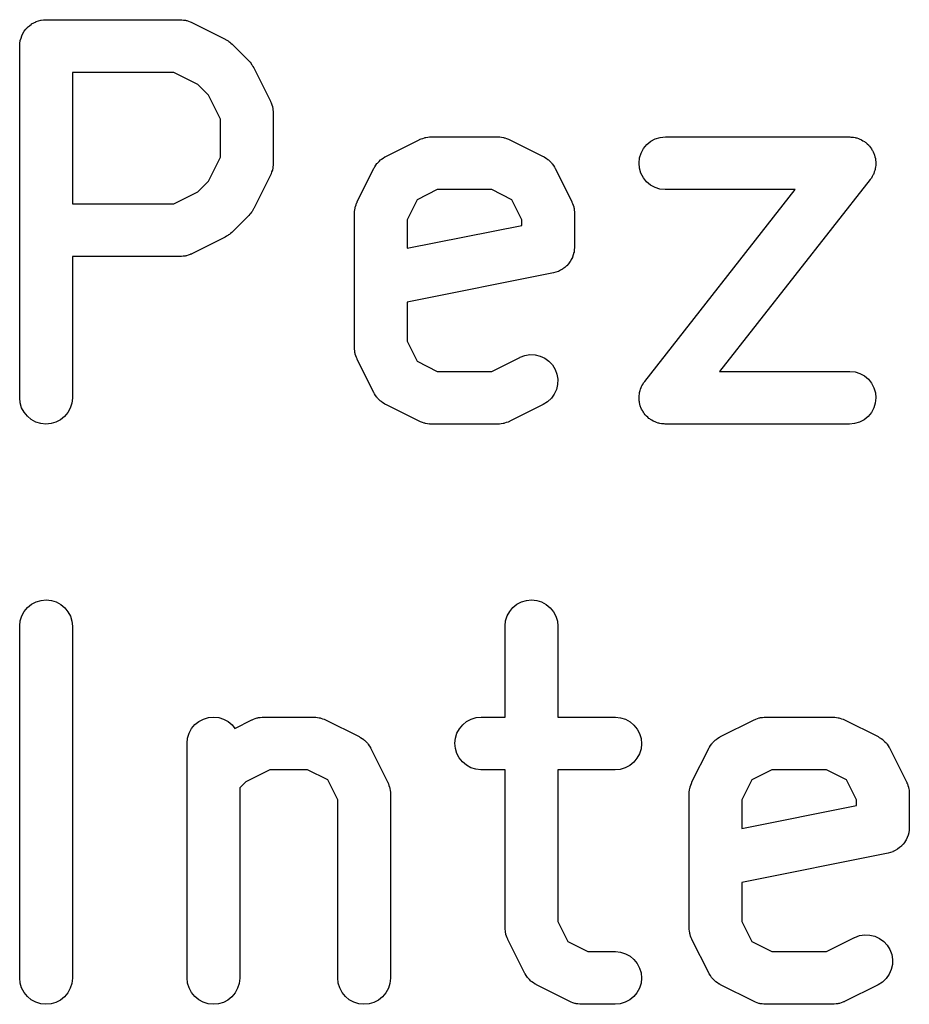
# Model space of a CAD drawing. Extents: x 0.77 to 5.15, y -1.76 to -0.61.
# Tile 9 of 20: x 4.39 to 4.49, y -0.72 to -0.61. Entities that reach past the tile are written whole.
import ezdxf

# ---------------------------------------------------------------- set-up
doc = ezdxf.new("R2010")
doc.units = 0
doc.header["$MEASUREMENT"] = 0
doc.layers.add('BLACK', color=7, linetype='CONTINUOUS')

msp = doc.modelspace()

# ---------------------------------------------------------------- linework, layer by layer
at = {"layer": 'BLACK', "linetype": 'CONTINUOUS'}
for p, q in [((4.39211, -0.610742), (4.39237, -0.610663)), ((4.39237, -0.610663), (4.39264, -0.610583)), ((4.39264, -0.610583), (4.39265, -0.610582)), ((4.39265, -0.610582), (4.39266, -0.610579)), ((4.39266, -0.610579), (4.39294, -0.610554)), ((4.39294, -0.610554), (4.39321, -0.610527)), ((4.39321, -0.610527), (4.40821, -0.610527)), ((4.40821, -0.610527), (4.40825, -0.610527)), ((4.40825, -0.610527), (4.40834, -0.610537)), ((4.40834, -0.610537), (4.40843, -0.610535)), ((4.40843, -0.610535), (4.40862, -0.610569)), ((4.40862, -0.610569), (4.40882, -0.610591)), ((4.40882, -0.610591), (4.40891, -0.610618)), ((4.40891, -0.610618), (4.40899, -0.610632)), ((4.40899, -0.610632), (4.40918, -0.610705)), ((4.40918, -0.610705), (4.40937, -0.610766)), ((4.39078, -0.611811), (4.39096, -0.611598)), ((4.39096, -0.611598), (4.39113, -0.611384)), ((4.39113, -0.611384), (4.39114, -0.611378)), ((4.39114, -0.611378), (4.39115, -0.61137)), ((4.39115, -0.61137), (4.39136, -0.611197)), ((4.39136, -0.611197), (4.39158, -0.61102)), ((4.39158, -0.61102), (4.39159, -0.611015)), ((4.39159, -0.611015), (4.3916, -0.611009)), ((4.3916, -0.611009), (4.39184, -0.61088)), ((4.39184, -0.61088), (4.39209, -0.61075)), ((4.39209, -0.61075), (4.3921, -0.610747)), ((4.3921, -0.610747), (4.39211, -0.610742)), ((4.40937, -0.610766), (4.40945, -0.610807)), ((4.40945, -0.610807), (4.40953, -0.610839)), ((4.40953, -0.610839), (4.41328, -0.612713)), ((4.39029, -0.613161), (4.39032, -0.612886)), ((4.39032, -0.612866), (4.39041, -0.612602)), ((4.39032, -0.612876), (4.39032, -0.612866)), ((4.39032, -0.612886), (4.39032, -0.612876)), ((4.39041, -0.612602), (4.39049, -0.612335)), ((4.39049, -0.612335), (4.3905, -0.612326)), ((4.3905, -0.612316), (4.39063, -0.612072)), ((4.3905, -0.612326), (4.3905, -0.612316)), ((4.39063, -0.612072), (4.39076, -0.611828)), ((4.39076, -0.611828), (4.39077, -0.611821)), ((4.39077, -0.611821), (4.39078, -0.611811)), ((4.41328, -0.612713), (4.41332, -0.612732)), ((4.41332, -0.612732), (4.41346, -0.612822)), ((4.41346, -0.612822), (4.4136, -0.612901)), ((4.4136, -0.612901), (4.4137, -0.612979)), ((4.39026, -0.613438), (4.39029, -0.613161)), ((4.39026, -0.613458), (4.39026, -0.613438)), ((4.39026, -0.613459), (4.39026, -0.613458)), ((4.39026, -0.61348), (4.39026, -0.613459)), ((4.39026, -0.613459), (4.39026, -0.613459)), ((4.39026, -0.65285), (4.39026, -0.61348)), ((4.4137, -0.612979), (4.4138, -0.613046)), ((4.4138, -0.613046), (4.41392, -0.613161)), ((4.41392, -0.613161), (4.41405, -0.613266)), ((4.41405, -0.613266), (4.41592, -0.615141)), ((4.41592, -0.615141), (4.41595, -0.615171)), ((4.41595, -0.615171), (4.41606, -0.6153)), ((4.41606, -0.6153), (4.41617, -0.615421)), ((4.41617, -0.615421), (4.41623, -0.615525)), ((4.41623, -0.615525), (4.41631, -0.615621)), ((4.41631, -0.615621), (4.41639, -0.615768)), ((4.41639, -0.615768), (4.41648, -0.615909)), ((4.41648, -0.615909), (4.41835, -0.619658)), ((4.39617, -0.616432), (4.39617, -0.631149)), ((4.40751, -0.616432), (4.39617, -0.616432)), ((4.41021, -0.617781), (4.40751, -0.616432)), ((4.41141, -0.618978), (4.41021, -0.617781)), ((4.41276, -0.621676), (4.41141, -0.618978)), ((4.41835, -0.619658), (4.41837, -0.619695)), ((4.41837, -0.619695), (4.4184, -0.619777)), ((4.4184, -0.619777), (4.41844, -0.619853)), ((4.41844, -0.619853), (4.4185, -0.620047)), ((4.4185, -0.620047), (4.41857, -0.620236)), ((4.41857, -0.620236), (4.41858, -0.620322)), ((4.41858, -0.620322), (4.41861, -0.620405)), ((4.41861, -0.620405), (4.41863, -0.620606)), ((4.41863, -0.620606), (4.41866, -0.620805)), ((4.41276, -0.625906), (4.41276, -0.621676)), ((4.41866, -0.620805), (4.41865, -0.620892)), ((4.41865, -0.620892), (4.41866, -0.620979)), ((4.41866, -0.620979), (4.41866, -0.626603)), ((4.43505, -0.623944), (4.43513, -0.623914)), ((4.43513, -0.623914), (4.43521, -0.623873)), ((4.43521, -0.623873), (4.4354, -0.623815)), ((4.4354, -0.623815), (4.43559, -0.623745)), ((4.43559, -0.623745), (4.43568, -0.623732)), ((4.43568, -0.623732), (4.43576, -0.623706)), ((4.43576, -0.623706), (4.43596, -0.623687)), ((4.43596, -0.623687), (4.43616, -0.623655)), ((4.43616, -0.623655), (4.43625, -0.623659)), ((4.43625, -0.623659), (4.43633, -0.62365)), ((4.43633, -0.62365), (4.44383, -0.62365)), ((4.44383, -0.62365), (4.44387, -0.62365)), ((4.44387, -0.62365), (4.44396, -0.62366)), ((4.44396, -0.62366), (4.44405, -0.623658)), ((4.44405, -0.623658), (4.44424, -0.623692)), ((4.44424, -0.623692), (4.44444, -0.623715)), ((4.44444, -0.623715), (4.44453, -0.623741)), ((4.44453, -0.623741), (4.44461, -0.623756)), ((4.44461, -0.623756), (4.4448, -0.623828)), ((4.4448, -0.623828), (4.44499, -0.623889)), ((4.44499, -0.623889), (4.44507, -0.623931)), ((4.44507, -0.623931), (4.44515, -0.623962)), ((4.46094, -0.624144), (4.46145, -0.623873)), ((4.46145, -0.623873), (4.46201, -0.623706)), ((4.46201, -0.623706), (4.46258, -0.62365)), ((4.46258, -0.62365), (4.4832, -0.62365)), ((4.4832, -0.62365), (4.48324, -0.62365)), ((4.48324, -0.62365), (4.48335, -0.623662)), ((4.48335, -0.623662), (4.48346, -0.623661)), ((4.48346, -0.623661), (4.48363, -0.623694)), ((4.48363, -0.623694), (4.48382, -0.623715)), ((4.48382, -0.623715), (4.48392, -0.623747)), ((4.48392, -0.623747), (4.48402, -0.623767)), ((4.48402, -0.623767), (4.48419, -0.623834)), ((4.48419, -0.623834), (4.48436, -0.623889)), ((4.48436, -0.623889), (4.48446, -0.623941)), ((4.43126, -0.625837), (4.43501, -0.623962)), ((4.43501, -0.623962), (4.43505, -0.623944)), ((4.44515, -0.623962), (4.4489, -0.625837)), ((4.45986, -0.625459), (4.46013, -0.624952)), ((4.46013, -0.624952), (4.4605, -0.624508)), ((4.4605, -0.624508), (4.46094, -0.624144)), ((4.48446, -0.623941), (4.48456, -0.62398)), ((4.48456, -0.62398), (4.48471, -0.624079)), ((4.48471, -0.624079), (4.48487, -0.624167)), ((4.48487, -0.624167), (4.48495, -0.624236)), ((4.48495, -0.624236), (4.48504, -0.624294)), ((4.48504, -0.624294), (4.48517, -0.62442)), ((4.48517, -0.62442), (4.48531, -0.624537)), ((4.48531, -0.624537), (4.48538, -0.624621)), ((4.48538, -0.624621), (4.48545, -0.624695)), ((4.48545, -0.624695), (4.48556, -0.624845)), ((4.48556, -0.624845), (4.48567, -0.624986)), ((4.48567, -0.624986), (4.48572, -0.625081)), ((4.41141, -0.628603), (4.41276, -0.625906)), ((4.43077, -0.626143), (4.43096, -0.626024)), ((4.43096, -0.626024), (4.43115, -0.625896)), ((4.43115, -0.625896), (4.43121, -0.625871)), ((4.43121, -0.625871), (4.43126, -0.625837)), ((4.4489, -0.625837), (4.44894, -0.625855)), ((4.44894, -0.625855), (4.44899, -0.62589)), ((4.44899, -0.62589), (4.44905, -0.625916)), ((4.44905, -0.625916), (4.44923, -0.626046)), ((4.44923, -0.626046), (4.44942, -0.626169)), ((4.45963, -0.626582), (4.45969, -0.626009)), ((4.45969, -0.626009), (4.45986, -0.625459)), ((4.48572, -0.625081), (4.48578, -0.625169)), ((4.48578, -0.625169), (4.48585, -0.625336)), ((4.48585, -0.625336), (4.48594, -0.625497)), ((4.48594, -0.625497), (4.48597, -0.6256)), ((4.48597, -0.6256), (4.48601, -0.625698)), ((4.48601, -0.625698), (4.48605, -0.625875)), ((4.48605, -0.625875), (4.4861, -0.62605)), ((4.4861, -0.62605), (4.48611, -0.626156)), ((4.4186, -0.627217), (4.41857, -0.627299)), ((4.41862, -0.627016), (4.4186, -0.627217)), ((4.41865, -0.626817), (4.41862, -0.627016)), ((4.41866, -0.626644), (4.41865, -0.626731)), ((4.41865, -0.626731), (4.41865, -0.626817)), ((4.41866, -0.626603), (4.41866, -0.626644)), ((4.42807, -0.630907), (4.42994, -0.627157)), ((4.42994, -0.627157), (4.42996, -0.62712)), ((4.42996, -0.62712), (4.42999, -0.627067)), ((4.42999, -0.627067), (4.43002, -0.627009)), ((4.43002, -0.627009), (4.43015, -0.626826)), ((4.43015, -0.626826), (4.43027, -0.626637)), ((4.43027, -0.626637), (4.43032, -0.626591)), ((4.43032, -0.626591), (4.43036, -0.626539)), ((4.43036, -0.626539), (4.43052, -0.626385)), ((4.43052, -0.626385), (4.43068, -0.626224)), ((4.43068, -0.626224), (4.43073, -0.626187)), ((4.43073, -0.626187), (4.43077, -0.626143)), ((4.44942, -0.626169), (4.44947, -0.626213)), ((4.44947, -0.626213), (4.44952, -0.62625)), ((4.44952, -0.62625), (4.44967, -0.626414)), ((4.44967, -0.626414), (4.44983, -0.62657)), ((4.44983, -0.62657), (4.44987, -0.626623)), ((4.44987, -0.626623), (4.44991, -0.626669)), ((4.44991, -0.626669), (4.45003, -0.62686)), ((4.45003, -0.62686), (4.45016, -0.627045)), ((4.45016, -0.627045), (4.45019, -0.627103)), ((4.45019, -0.627103), (4.45022, -0.627157)), ((4.45022, -0.627157), (4.4521, -0.630907)), ((4.45968, -0.627156), (4.45963, -0.626582)), ((4.45984, -0.627709), (4.45968, -0.627156)), ((4.48609, -0.627197), (4.48606, -0.627299)), ((4.48611, -0.627016), (4.48609, -0.627197)), ((4.48611, -0.626156), (4.48613, -0.626261)), ((4.48614, -0.626838), (4.48611, -0.627016)), ((4.48613, -0.626261), (4.48614, -0.626443)), ((4.48614, -0.626443), (4.48615, -0.626624)), ((4.48615, -0.626624), (4.48614, -0.62673)), ((4.48614, -0.62673), (4.48614, -0.626838)), ((4.41835, -0.627923), (4.41648, -0.631673)), ((4.41838, -0.627842), (4.41835, -0.627923)), ((4.41842, -0.627766), (4.41838, -0.627842)), ((4.41848, -0.627574), (4.41842, -0.627766)), ((4.41856, -0.627385), (4.41848, -0.627574)), ((4.41857, -0.627299), (4.41856, -0.627385)), ((4.46011, -0.62822), (4.45984, -0.627709)), ((4.46047, -0.628669), (4.46011, -0.62822)), ((4.48558, -0.628337), (4.48552, -0.628427)), ((4.48565, -0.628254), (4.48558, -0.628337)), ((4.48574, -0.628094), (4.48565, -0.628254)), ((4.48583, -0.627941), (4.48574, -0.628094)), ((4.48587, -0.627842), (4.48583, -0.627941)), ((4.48592, -0.627747), (4.48587, -0.627842)), ((4.48598, -0.627573), (4.48592, -0.627747)), ((4.48604, -0.627405), (4.48598, -0.627573)), ((4.48606, -0.627299), (4.48604, -0.627405)), ((4.41021, -0.6298), (4.41141, -0.628603)), ((4.46091, -0.629039), (4.46047, -0.628669)), ((4.46142, -0.629317), (4.46091, -0.629039)), ((4.46196, -0.629491), (4.46142, -0.629317)), ((4.48552, -0.628427), (4.46865, -0.649897)), ((4.40751, -0.631149), (4.41021, -0.6298)), ((4.43703, -0.629556), (4.43478, -0.630679)), ((4.44313, -0.629556), (4.43703, -0.629556)), ((4.44538, -0.630679), (4.44313, -0.629556)), ((4.46026, -0.651025), (4.47713, -0.629556)), ((4.46254, -0.629555), (4.46196, -0.629491)), ((4.46258, -0.629556), (4.46254, -0.629555)), ((4.47713, -0.629556), (4.46258, -0.629556)), ((4.39617, -0.631149), (4.40751, -0.631149)), ((4.4278, -0.631814), (4.42782, -0.631613)), ((4.42782, -0.631613), (4.42785, -0.631531)), ((4.42785, -0.631531), (4.42786, -0.631445)), ((4.42786, -0.631445), (4.42793, -0.631256)), ((4.42793, -0.631256), (4.42799, -0.631064)), ((4.42799, -0.631064), (4.42804, -0.630988)), ((4.42804, -0.630988), (4.42807, -0.630907)), ((4.43478, -0.630679), (4.43366, -0.632924)), ((4.4465, -0.632924), (4.44538, -0.630679)), ((4.4521, -0.630907), (4.45211, -0.630944)), ((4.45211, -0.630944), (4.45214, -0.631025)), ((4.45214, -0.631025), (4.45219, -0.631102)), ((4.45219, -0.631102), (4.45224, -0.631295)), ((4.45224, -0.631295), (4.45231, -0.631485)), ((4.45231, -0.631485), (4.45233, -0.63157)), ((4.45233, -0.63157), (4.45235, -0.631654)), ((4.41592, -0.63244), (4.41405, -0.634315)), ((4.41603, -0.632312), (4.41592, -0.63244)), ((4.41614, -0.632193), (4.41603, -0.632312)), ((4.41621, -0.63209), (4.41614, -0.632193)), ((4.41629, -0.631995), (4.41621, -0.63209)), ((4.41637, -0.631849), (4.41629, -0.631995)), ((4.41646, -0.63171), (4.41637, -0.631849)), ((4.41648, -0.631673), (4.41646, -0.63171)), ((4.42775, -0.632227), (4.42776, -0.632186)), ((4.42775, -0.647225), (4.42775, -0.632227)), ((4.42776, -0.632013), (4.4278, -0.631814)), ((4.42776, -0.6321), (4.42776, -0.632013)), ((4.42776, -0.632186), (4.42776, -0.6321)), ((4.45235, -0.631654), (4.45237, -0.631855)), ((4.45237, -0.631855), (4.4524, -0.632054)), ((4.4524, -0.632054), (4.4524, -0.632141)), ((4.4524, -0.632141), (4.45241, -0.632227)), ((4.45241, -0.632227), (4.45241, -0.635977)), ((4.43366, -0.632924), (4.43366, -0.636124)), ((4.43366, -0.636124), (4.4465, -0.633556)), ((4.4465, -0.633556), (4.4465, -0.632924)), ((4.41328, -0.634868), (4.40953, -0.636743)), ((4.41342, -0.63478), (4.41328, -0.634868)), ((4.41357, -0.634704), (4.41342, -0.63478)), ((4.41366, -0.634627), (4.41357, -0.634704)), ((4.41377, -0.634561), (4.41366, -0.634627)), ((4.41389, -0.634448), (4.41377, -0.634561)), ((4.41402, -0.634344), (4.41389, -0.634448)), ((4.41405, -0.634315), (4.41402, -0.634344)), ((4.45241, -0.636018), (4.45238, -0.636292)), ((4.45241, -0.635977), (4.45241, -0.635991)), ((4.45241, -0.635991), (4.45241, -0.635992)), ((4.45241, -0.635992), (4.45241, -0.635992)), ((4.45241, -0.635992), (4.45241, -0.636018)), ((4.40821, -0.637055), (4.39617, -0.637055)), ((4.39617, -0.637055), (4.39617, -0.65285)), ((4.4083, -0.637046), (4.40821, -0.637055)), ((4.40838, -0.63705), (4.4083, -0.637046)), ((4.40858, -0.637018), (4.40838, -0.63705)), ((4.40878, -0.636999), (4.40858, -0.637018)), ((4.40887, -0.636973), (4.40878, -0.636999)), ((4.40895, -0.63696), (4.40887, -0.636973)), ((4.40914, -0.63689), (4.40895, -0.63696)), ((4.40934, -0.636832), (4.40914, -0.63689)), ((4.40941, -0.636791), (4.40934, -0.636832)), ((4.40949, -0.636761), (4.40941, -0.636791)), ((4.40953, -0.636743), (4.40949, -0.636761)), ((4.45217, -0.63714), (4.45204, -0.637383)), ((4.45218, -0.637116), (4.45217, -0.637127)), ((4.45217, -0.637127), (4.45217, -0.63714)), ((4.45226, -0.636853), (4.45218, -0.637116)), ((4.45234, -0.636591), (4.45226, -0.636853)), ((4.45235, -0.636578), (4.45234, -0.636591)), ((4.45238, -0.636292), (4.45235, -0.636565)), ((4.45235, -0.636565), (4.45235, -0.636578)), ((4.45131, -0.638259), (4.45109, -0.638433)), ((4.45152, -0.638086), (4.45131, -0.638259)), ((4.45153, -0.638076), (4.45152, -0.638086)), ((4.45154, -0.638068), (4.45153, -0.638076)), ((4.45171, -0.637858), (4.45154, -0.638068)), ((4.45189, -0.637645), (4.45171, -0.637858)), ((4.4519, -0.637633), (4.45189, -0.637645)), ((4.45191, -0.637623), (4.4519, -0.637633)), ((4.45204, -0.637383), (4.45191, -0.637623)), ((4.45003, -0.638872), (4.43366, -0.642147)), ((4.4503, -0.638792), (4.45003, -0.638872)), ((4.45056, -0.638714), (4.4503, -0.638792)), ((4.45057, -0.638708), (4.45056, -0.638714)), ((4.45059, -0.638705), (4.45057, -0.638708)), ((4.45083, -0.638575), (4.45059, -0.638705)), ((4.45107, -0.638447), (4.45083, -0.638575)), ((4.45108, -0.638439), (4.45107, -0.638447)), ((4.45109, -0.638433), (4.45108, -0.638439)), ((4.43366, -0.642147), (4.43366, -0.646528)), ((4.43366, -0.646528), (4.43478, -0.648774)), ((4.42776, -0.647312), (4.42775, -0.647225)), ((4.42776, -0.647399), (4.42776, -0.647312)), ((4.42779, -0.647598), (4.42776, -0.647399)), ((4.42781, -0.647799), (4.42779, -0.647598)), ((4.42784, -0.647882), (4.42781, -0.647799)), ((4.42785, -0.647968), (4.42784, -0.647882)), ((4.42792, -0.648157), (4.42785, -0.647968)), ((4.42798, -0.648351), (4.42792, -0.648157)), ((4.4463, -0.648316), (4.44684, -0.648117)), ((4.44684, -0.648117), (4.44741, -0.648027)), ((4.44741, -0.648027), (4.44798, -0.64805)), ((4.44798, -0.64805), (4.44854, -0.648184)), ((4.44854, -0.648184), (4.44907, -0.648424)), ((4.42802, -0.648427), (4.42798, -0.648351)), ((4.42805, -0.648509), (4.42802, -0.648427)), ((4.42807, -0.648546), (4.42805, -0.648509)), ((4.42994, -0.652295), (4.42807, -0.648546)), ((4.43478, -0.648774), (4.43703, -0.649897)), ((4.44313, -0.649897), (4.44626, -0.648334)), ((4.44626, -0.648334), (4.4463, -0.648316)), ((4.44907, -0.648424), (4.44953, -0.648761)), ((4.44953, -0.648761), (4.44993, -0.649183)), ((4.44993, -0.649183), (4.45023, -0.649673)), ((4.43703, -0.649897), (4.44313, -0.649897)), ((4.45023, -0.649673), (4.45043, -0.650212)), ((4.45043, -0.650212), (4.45053, -0.650781)), ((4.46865, -0.649897), (4.4832, -0.649897)), ((4.4832, -0.649897), (4.48324, -0.649897)), ((4.48324, -0.649897), (4.48382, -0.649961)), ((4.48382, -0.649961), (4.48436, -0.650136)), ((4.48436, -0.650136), (4.48487, -0.650413)), ((4.45051, -0.651357), (4.45038, -0.651918)), ((4.45053, -0.650781), (4.45051, -0.651357)), ((4.45995, -0.651511), (4.46004, -0.651358)), ((4.46004, -0.651358), (4.46013, -0.651198)), ((4.46013, -0.651198), (4.4602, -0.651116)), ((4.4602, -0.651116), (4.46026, -0.651025)), ((4.48487, -0.650413), (4.48531, -0.650784)), ((4.48531, -0.650784), (4.48567, -0.651233)), ((4.48567, -0.651233), (4.48594, -0.651744)), ((4.42998, -0.652349), (4.42994, -0.652295)), ((4.43, -0.652408), (4.42998, -0.652349)), ((4.43013, -0.652593), (4.43, -0.652408)), ((4.43025, -0.652783), (4.43013, -0.652593)), ((4.45014, -0.652444), (4.44981, -0.652913)), ((4.45038, -0.651918), (4.45014, -0.652444)), ((4.45964, -0.652615), (4.45967, -0.652436)), ((4.45967, -0.652436), (4.45969, -0.652256)), ((4.45969, -0.652256), (4.45972, -0.652153)), ((4.45972, -0.652153), (4.45974, -0.652048)), ((4.45974, -0.652048), (4.4598, -0.651879)), ((4.4598, -0.651879), (4.45986, -0.651705)), ((4.45986, -0.651705), (4.45991, -0.651611)), ((4.45991, -0.651611), (4.45995, -0.651511)), ((4.48594, -0.651744), (4.4861, -0.652296)), ((4.4861, -0.652296), (4.48615, -0.65287)), ((4.39032, -0.653423), (4.39026, -0.65285)), ((4.39048, -0.653975), (4.39032, -0.653423)), ((4.3961, -0.653464), (4.39593, -0.654013)), ((4.39616, -0.652891), (4.3961, -0.653464)), ((4.39617, -0.65285), (4.39616, -0.652891)), ((4.43029, -0.65283), (4.43025, -0.652783)), ((4.43033, -0.652882), (4.43029, -0.65283)), ((4.43049, -0.653039), (4.43033, -0.652882)), ((4.43064, -0.653202), (4.43049, -0.653039)), ((4.4307, -0.653239), (4.43064, -0.653202)), ((4.43074, -0.653284), (4.4307, -0.653239)), ((4.43093, -0.653406), (4.43074, -0.653284)), ((4.43111, -0.653536), (4.43093, -0.653406)), ((4.43117, -0.653562), (4.43111, -0.653536)), ((4.43123, -0.653597), (4.43117, -0.653562)), ((4.43126, -0.653616), (4.43123, -0.653597)), ((4.43501, -0.655491), (4.43126, -0.653616)), ((4.4489, -0.653616), (4.44515, -0.655491)), ((4.44939, -0.653309), (4.4489, -0.653616)), ((4.44981, -0.652913), (4.44939, -0.653309)), ((4.45963, -0.652829), (4.45964, -0.652722)), ((4.45964, -0.65301), (4.45963, -0.652829)), ((4.45964, -0.652722), (4.45964, -0.652615)), ((4.45965, -0.653191), (4.45964, -0.65301)), ((4.45967, -0.653296), (4.45965, -0.653191)), ((4.45968, -0.653403), (4.45967, -0.653296)), ((4.45973, -0.653577), (4.45968, -0.653403)), ((4.45977, -0.653754), (4.45973, -0.653577)), ((4.48609, -0.653443), (4.48592, -0.653994)), ((4.48615, -0.65287), (4.48609, -0.653443)), ((4.39075, -0.654484), (4.39048, -0.653975)), ((4.39112, -0.65493), (4.39075, -0.654484)), ((4.39565, -0.654518), (4.39528, -0.654959)), ((4.39593, -0.654013), (4.39565, -0.654518)), ((4.45981, -0.653853), (4.45977, -0.653754)), ((4.45984, -0.653956), (4.45981, -0.653853)), ((4.45992, -0.654116), (4.45984, -0.653956)), ((4.46, -0.654283), (4.45992, -0.654116)), ((4.46006, -0.654372), (4.46, -0.654283)), ((4.46011, -0.654466), (4.46006, -0.654372)), ((4.46022, -0.654608), (4.46011, -0.654466)), ((4.46032, -0.654757), (4.46022, -0.654608)), ((4.4604, -0.654832), (4.46032, -0.654757)), ((4.48565, -0.654501), (4.48528, -0.654945)), ((4.48592, -0.653994), (4.48565, -0.654501)), ((4.39156, -0.655298), (4.39112, -0.65493)), ((4.39207, -0.655572), (4.39156, -0.655298)), ((4.39262, -0.655742), (4.39207, -0.655572)), ((4.39319, -0.655802), (4.39262, -0.655742)), ((4.39377, -0.65575), (4.39319, -0.655802)), ((4.39432, -0.655587), (4.39377, -0.65575)), ((4.39483, -0.65532), (4.39432, -0.655587)), ((4.39528, -0.654959), (4.39483, -0.65532)), ((4.43509, -0.655522), (4.43501, -0.655491)), ((4.43517, -0.655564), (4.43509, -0.655522)), ((4.43536, -0.655624), (4.43517, -0.655564)), ((4.43555, -0.655697), (4.43536, -0.655624)), ((4.43564, -0.655712), (4.43555, -0.655697)), ((4.43572, -0.655738), (4.43564, -0.655712)), ((4.43592, -0.65576), (4.43572, -0.655738)), ((4.43612, -0.655795), (4.43592, -0.65576)), ((4.4362, -0.655792), (4.43612, -0.655795)), ((4.43629, -0.655802), (4.4362, -0.655792)), ((4.43633, -0.655802), (4.43629, -0.655802)), ((4.44383, -0.655802), (4.43633, -0.655802)), ((4.44392, -0.655794), (4.44383, -0.655802)), ((4.444, -0.655797), (4.44392, -0.655794)), ((4.4442, -0.655766), (4.444, -0.655797)), ((4.4444, -0.655746), (4.4442, -0.655766)), ((4.44449, -0.655721), (4.4444, -0.655746)), ((4.44457, -0.655707), (4.44449, -0.655721)), ((4.44476, -0.655638), (4.44457, -0.655707)), ((4.44496, -0.65558), (4.44476, -0.655638)), ((4.44503, -0.655539), (4.44496, -0.65558)), ((4.44511, -0.655509), (4.44503, -0.655539)), ((4.44515, -0.655491), (4.44511, -0.655509)), ((4.46047, -0.654916), (4.4604, -0.654832)), ((4.46061, -0.655032), (4.46047, -0.654916)), ((4.46074, -0.655159), (4.46061, -0.655032)), ((4.46083, -0.655217), (4.46074, -0.655159)), ((4.46091, -0.655286), (4.46083, -0.655217)), ((4.46107, -0.655373), (4.46091, -0.655286)), ((4.46122, -0.655472), (4.46107, -0.655373)), ((4.46132, -0.655512), (4.46122, -0.655472)), ((4.46142, -0.655564), (4.46132, -0.655512)), ((4.46159, -0.655618), (4.46142, -0.655564)), ((4.46176, -0.655686), (4.46159, -0.655618)), ((4.46186, -0.655705), (4.46176, -0.655686)), ((4.46196, -0.655738), (4.46186, -0.655705)), ((4.46215, -0.655758), (4.46196, -0.655738)), ((4.46232, -0.655791), (4.46215, -0.655758)), ((4.46243, -0.65579), (4.46232, -0.655791)), ((4.46254, -0.655802), (4.46243, -0.65579)), ((4.46258, -0.655802), (4.46254, -0.655802)), ((4.4832, -0.655802), (4.46258, -0.655802)), ((4.48377, -0.655746), (4.4832, -0.655802)), ((4.48433, -0.65558), (4.48377, -0.655746)), ((4.48484, -0.655309), (4.48433, -0.65558)), ((4.48528, -0.654945), (4.48484, -0.655309)), ((4.3916, -0.675969), (4.39211, -0.675702)), ((4.39211, -0.675702), (4.39266, -0.67554)), ((4.39266, -0.67554), (4.39323, -0.675487)), ((4.39323, -0.675487), (4.39381, -0.675548)), ((4.39381, -0.675548), (4.39436, -0.675718)), ((4.39436, -0.675718), (4.39486, -0.675992)), ((4.44596, -0.675969), (4.44647, -0.675702)), ((4.44647, -0.675702), (4.44703, -0.67554)), ((4.44703, -0.67554), (4.4476, -0.675487)), ((4.4476, -0.675487), (4.44817, -0.675548)), ((4.44817, -0.675548), (4.44872, -0.675718)), ((4.44872, -0.675718), (4.44923, -0.675992)), ((4.3905, -0.677277), (4.39078, -0.676772)), ((4.39078, -0.676772), (4.39115, -0.676331)), ((4.39115, -0.676331), (4.3916, -0.675969)), ((4.39486, -0.675992), (4.39531, -0.67636)), ((4.39531, -0.67636), (4.39567, -0.676806)), ((4.39567, -0.676806), (4.39594, -0.677315)), ((4.44487, -0.677277), (4.44514, -0.676772)), ((4.44514, -0.676772), (4.44551, -0.676331)), ((4.44551, -0.676331), (4.44596, -0.675969)), ((4.44923, -0.675992), (4.44968, -0.67636)), ((4.44968, -0.67636), (4.45004, -0.676806)), ((4.45004, -0.676806), (4.45031, -0.677315)), ((4.39026, -0.678399), (4.39032, -0.677826)), ((4.39032, -0.677826), (4.3905, -0.677277)), ((4.39594, -0.677315), (4.39611, -0.677867)), ((4.39611, -0.677867), (4.39617, -0.67844)), ((4.44463, -0.678399), (4.44469, -0.677826)), ((4.44469, -0.677826), (4.44487, -0.677277)), ((4.45031, -0.677315), (4.45048, -0.677867)), ((4.45048, -0.677867), (4.45053, -0.67844)), ((4.39026, -0.67844), (4.39026, -0.678399)), ((4.39026, -0.71781), (4.39026, -0.67844)), ((4.39617, -0.67844), (4.39617, -0.71781)), ((4.44463, -0.67844), (4.44463, -0.678399)), ((4.44463, -0.688611), (4.44463, -0.67844)), ((4.45053, -0.67844), (4.45053, -0.688611)), ((4.41034, -0.689093), (4.41085, -0.688826)), ((4.41085, -0.688826), (4.41141, -0.688663)), ((4.41141, -0.688663), (4.41198, -0.688611)), ((4.41198, -0.688611), (4.41255, -0.688671)), ((4.41255, -0.688671), (4.4131, -0.688841)), ((4.4131, -0.688841), (4.41361, -0.689116)), ((4.41437, -0.689869), (4.41626, -0.688923)), ((4.41626, -0.688923), (4.4163, -0.688904)), ((4.4163, -0.688904), (4.41638, -0.688874)), ((4.41638, -0.688874), (4.41646, -0.688834)), ((4.41646, -0.688834), (4.41665, -0.688775)), ((4.41665, -0.688775), (4.41684, -0.688706)), ((4.41684, -0.688706), (4.41693, -0.688692)), ((4.41693, -0.688692), (4.41701, -0.688667)), ((4.41701, -0.688667), (4.41721, -0.688647)), ((4.41721, -0.688647), (4.41741, -0.688616)), ((4.41741, -0.688616), (4.4175, -0.688619)), ((4.4175, -0.688619), (4.41758, -0.688611)), ((4.41758, -0.688611), (4.42321, -0.688611)), ((4.42321, -0.688611), (4.42325, -0.688611)), ((4.42325, -0.688611), (4.42334, -0.688621)), ((4.42334, -0.688621), (4.42342, -0.688619)), ((4.42342, -0.688619), (4.42362, -0.688653)), ((4.42362, -0.688653), (4.42382, -0.688675)), ((4.42382, -0.688675), (4.42391, -0.688702)), ((4.42391, -0.688702), (4.42399, -0.688716)), ((4.42399, -0.688716), (4.42418, -0.688789)), ((4.42418, -0.688789), (4.42437, -0.68885)), ((4.42437, -0.68885), (4.42445, -0.688891)), ((4.42445, -0.688891), (4.42453, -0.688923)), ((4.42453, -0.688923), (4.42828, -0.690797)), ((4.44032, -0.689104), (4.44083, -0.688834)), ((4.44083, -0.688834), (4.44138, -0.688667)), ((4.44138, -0.688667), (4.44196, -0.688611)), ((4.44196, -0.688611), (4.44463, -0.688611)), ((4.45053, -0.688611), (4.45695, -0.688611)), ((4.45695, -0.688611), (4.457, -0.688611)), ((4.457, -0.688611), (4.45757, -0.688675)), ((4.45757, -0.688675), (4.45812, -0.68885)), ((4.45812, -0.68885), (4.45862, -0.689127)), ((4.46876, -0.690797), (4.47251, -0.688923)), ((4.47251, -0.688923), (4.47254, -0.688904)), ((4.47254, -0.688904), (4.47263, -0.688874)), ((4.47263, -0.688874), (4.4727, -0.688834)), ((4.4727, -0.688834), (4.4729, -0.688775)), ((4.4729, -0.688775), (4.47308, -0.688706)), ((4.47308, -0.688706), (4.47317, -0.688692)), ((4.47317, -0.688692), (4.47325, -0.688667)), ((4.47325, -0.688667), (4.47345, -0.688647)), ((4.47345, -0.688647), (4.47365, -0.688616)), ((4.47365, -0.688616), (4.47374, -0.688619)), ((4.47374, -0.688619), (4.47383, -0.688611)), ((4.47383, -0.688611), (4.48133, -0.688611)), ((4.48133, -0.688611), (4.48137, -0.688611)), ((4.48137, -0.688611), (4.48145, -0.688621)), ((4.48145, -0.688621), (4.48154, -0.688619)), ((4.48154, -0.688619), (4.48174, -0.688653)), ((4.48174, -0.688653), (4.48194, -0.688675)), ((4.48194, -0.688675), (4.48202, -0.688702)), ((4.48202, -0.688702), (4.48211, -0.688716)), ((4.48211, -0.688716), (4.4823, -0.688789)), ((4.4823, -0.688789), (4.48249, -0.68885)), ((4.48249, -0.68885), (4.48257, -0.688891)), ((4.48257, -0.688891), (4.48265, -0.688923)), ((4.48265, -0.688923), (4.4864, -0.690797)), ((4.40925, -0.6904), (4.40952, -0.689895)), ((4.40952, -0.689895), (4.40989, -0.689454)), ((4.40989, -0.689454), (4.41034, -0.689093)), ((4.41361, -0.689116), (4.41406, -0.689483)), ((4.41406, -0.689483), (4.41437, -0.689869)), ((4.43923, -0.690419), (4.43951, -0.689912)), ((4.43951, -0.689912), (4.43988, -0.689468)), ((4.43988, -0.689468), (4.44032, -0.689104)), ((4.45862, -0.689127), (4.45906, -0.689498)), ((4.45906, -0.689498), (4.45943, -0.689947)), ((4.45943, -0.689947), (4.45969, -0.690457)), ((4.40901, -0.691522), (4.40907, -0.69095)), ((4.40907, -0.69095), (4.40925, -0.6904)), ((4.42828, -0.690797), (4.42832, -0.690816)), ((4.42832, -0.690816), (4.42837, -0.690851)), ((4.42837, -0.690851), (4.42843, -0.690877)), ((4.42843, -0.690877), (4.42861, -0.691007)), ((4.42861, -0.691007), (4.4288, -0.69113)), ((4.4288, -0.69113), (4.42884, -0.691174)), ((4.42884, -0.691174), (4.4289, -0.691211)), ((4.439, -0.691543), (4.43906, -0.69097)), ((4.43906, -0.69097), (4.43923, -0.690419)), ((4.45969, -0.690457), (4.45985, -0.69101)), ((4.45985, -0.69101), (4.45991, -0.691584)), ((4.46817, -0.691184), (4.46822, -0.691148)), ((4.46822, -0.691148), (4.46827, -0.691104)), ((4.46827, -0.691104), (4.46846, -0.690984)), ((4.46846, -0.690984), (4.46864, -0.690857)), ((4.46864, -0.690857), (4.4687, -0.690831)), ((4.4687, -0.690831), (4.46876, -0.690797)), ((4.4864, -0.690797), (4.48643, -0.690816)), ((4.48643, -0.690816), (4.48649, -0.690851)), ((4.48649, -0.690851), (4.48654, -0.690877)), ((4.48654, -0.690877), (4.48673, -0.691007)), ((4.48673, -0.691007), (4.48692, -0.69113)), ((4.48692, -0.69113), (4.48696, -0.691174)), ((4.48696, -0.691174), (4.48701, -0.691211)), ((4.40901, -0.691564), (4.40901, -0.691522)), ((4.40901, -0.71781), (4.40901, -0.691564)), ((4.4289, -0.691211), (4.42905, -0.691375)), ((4.42905, -0.691375), (4.42921, -0.691531)), ((4.42921, -0.691531), (4.42925, -0.691583)), ((4.42925, -0.691583), (4.42929, -0.69163)), ((4.42929, -0.69163), (4.42941, -0.69182)), ((4.42941, -0.69182), (4.42954, -0.692005)), ((4.42954, -0.692005), (4.42957, -0.692064)), ((4.42957, -0.692064), (4.4296, -0.692118)), ((4.4296, -0.692118), (4.43147, -0.695867)), ((4.43906, -0.692117), (4.439, -0.691543)), ((4.43922, -0.69267), (4.43906, -0.692117)), ((4.45985, -0.692157), (4.45968, -0.692708)), ((4.45991, -0.691584), (4.45985, -0.692157)), ((4.46556, -0.695867), (4.46744, -0.692118)), ((4.46744, -0.692118), (4.46746, -0.692081)), ((4.46746, -0.692081), (4.46749, -0.692027)), ((4.46749, -0.692027), (4.46752, -0.691969)), ((4.46752, -0.691969), (4.46765, -0.691787)), ((4.46765, -0.691787), (4.46777, -0.691598)), ((4.46777, -0.691598), (4.46781, -0.691552)), ((4.46781, -0.691552), (4.46785, -0.6915)), ((4.46785, -0.6915), (4.46801, -0.691345)), ((4.46801, -0.691345), (4.46817, -0.691184)), ((4.48701, -0.691211), (4.48717, -0.691375)), ((4.48717, -0.691375), (4.48733, -0.691531)), ((4.48733, -0.691531), (4.48737, -0.691583)), ((4.48737, -0.691583), (4.48741, -0.69163)), ((4.48741, -0.69163), (4.48753, -0.69182)), ((4.48753, -0.69182), (4.48766, -0.692005)), ((4.48766, -0.692005), (4.48768, -0.692064)), ((4.48768, -0.692064), (4.48772, -0.692118)), ((4.48772, -0.692118), (4.48959, -0.695867)), ((4.43949, -0.69318), (4.43922, -0.69267)), ((4.43985, -0.693629), (4.43949, -0.69318)), ((4.4594, -0.693215), (4.45904, -0.693659)), ((4.45968, -0.692708), (4.4594, -0.693215)), ((4.44029, -0.694), (4.43985, -0.693629)), ((4.44079, -0.694278), (4.44029, -0.694)), ((4.44134, -0.694452), (4.44079, -0.694278)), ((4.44192, -0.694516), (4.44134, -0.694452)), ((4.45753, -0.69446), (4.45695, -0.694516)), ((4.45808, -0.694294), (4.45753, -0.69446)), ((4.45859, -0.694023), (4.45808, -0.694294)), ((4.45904, -0.693659), (4.45859, -0.694023)), ((4.41828, -0.694516), (4.41558, -0.695865)), ((4.42251, -0.694516), (4.41828, -0.694516)), ((4.42476, -0.695639), (4.42251, -0.694516)), ((4.44196, -0.694516), (4.44192, -0.694516)), ((4.44463, -0.694516), (4.44196, -0.694516)), ((4.44463, -0.712186), (4.44463, -0.694516)), ((4.45695, -0.694516), (4.45053, -0.694516)), ((4.45053, -0.694516), (4.45053, -0.711489)), ((4.47452, -0.694516), (4.47228, -0.695639)), ((4.48063, -0.694516), (4.47452, -0.694516)), ((4.48288, -0.695639), (4.48063, -0.694516)), ((4.41558, -0.695865), (4.41491, -0.696536)), ((4.41491, -0.696536), (4.41491, -0.71781)), ((4.42588, -0.697885), (4.42476, -0.695639)), ((4.43147, -0.695867), (4.43149, -0.695904)), ((4.43149, -0.695904), (4.43152, -0.695986)), ((4.43152, -0.695986), (4.43156, -0.696063)), ((4.43156, -0.696063), (4.43162, -0.696256)), ((4.43162, -0.696256), (4.43169, -0.696445)), ((4.43169, -0.696445), (4.4317, -0.696531)), ((4.4317, -0.696531), (4.43173, -0.696614)), ((4.43173, -0.696614), (4.43175, -0.696815)), ((4.46529, -0.696774), (4.46531, -0.696574)), ((4.46531, -0.696574), (4.46534, -0.696491)), ((4.46534, -0.696491), (4.46536, -0.696405)), ((4.46536, -0.696405), (4.46543, -0.696217)), ((4.46543, -0.696217), (4.46549, -0.696025)), ((4.46549, -0.696025), (4.46553, -0.695948)), ((4.46553, -0.695948), (4.46556, -0.695867)), ((4.47228, -0.695639), (4.47116, -0.697885)), ((4.484, -0.697885), (4.48288, -0.695639)), ((4.48959, -0.695867), (4.48961, -0.695904)), ((4.48961, -0.695904), (4.48964, -0.695986)), ((4.48964, -0.695986), (4.48968, -0.696063)), ((4.48968, -0.696063), (4.48974, -0.696256)), ((4.48974, -0.696256), (4.48981, -0.696445)), ((4.48981, -0.696445), (4.48982, -0.696531)), ((4.48982, -0.696531), (4.48985, -0.696614)), ((4.48985, -0.696614), (4.48987, -0.696815)), ((4.43175, -0.696815), (4.43178, -0.697015)), ((4.43178, -0.697015), (4.43178, -0.697101)), ((4.43178, -0.697101), (4.43179, -0.697188)), ((4.43179, -0.697188), (4.43179, -0.71781)), ((4.46525, -0.697147), (4.46526, -0.69706)), ((4.46525, -0.697188), (4.46525, -0.697147)), ((4.46525, -0.712186), (4.46525, -0.697188)), ((4.46526, -0.696973), (4.46529, -0.696774)), ((4.46526, -0.69706), (4.46526, -0.696973)), ((4.48987, -0.696815), (4.4899, -0.697015)), ((4.4899, -0.697015), (4.48989, -0.697101)), ((4.48989, -0.697101), (4.4899, -0.697188)), ((4.4899, -0.697188), (4.4899, -0.700937)), ((4.42588, -0.71781), (4.42588, -0.697885)), ((4.47116, -0.697885), (4.47116, -0.701085)), ((4.47116, -0.701085), (4.484, -0.698517)), ((4.484, -0.698517), (4.484, -0.697885)), ((4.4899, -0.700979), (4.48987, -0.701252)), ((4.4899, -0.700937), (4.4899, -0.700952)), ((4.4899, -0.700952), (4.4899, -0.700952)), ((4.4899, -0.700952), (4.4899, -0.700953)), ((4.4899, -0.700953), (4.4899, -0.700979)), ((4.48966, -0.702101), (4.48953, -0.702342)), ((4.48967, -0.702088), (4.48966, -0.702101)), ((4.48976, -0.701814), (4.48967, -0.702076)), ((4.48967, -0.702076), (4.48967, -0.702088)), ((4.48984, -0.701551), (4.48976, -0.701814)), ((4.48987, -0.701252), (4.48984, -0.701526)), ((4.48984, -0.701526), (4.48984, -0.701538)), ((4.48984, -0.701538), (4.48984, -0.701551)), ((4.4888, -0.70322), (4.48859, -0.703394)), ((4.48902, -0.703047), (4.4888, -0.70322)), ((4.48903, -0.703037), (4.48902, -0.703047)), ((4.48904, -0.703029), (4.48903, -0.703037)), ((4.48921, -0.702819), (4.48904, -0.703029)), ((4.48939, -0.702606), (4.48921, -0.702819)), ((4.4894, -0.702584), (4.48939, -0.702594)), ((4.48939, -0.702594), (4.48939, -0.702606)), ((4.48953, -0.702342), (4.4894, -0.702584)), ((4.48753, -0.703833), (4.47116, -0.707108)), ((4.48779, -0.703753), (4.48753, -0.703833)), ((4.48806, -0.703675), (4.48779, -0.703753)), ((4.48807, -0.703669), (4.48806, -0.703675)), ((4.48808, -0.703665), (4.48807, -0.703669)), ((4.48832, -0.703535), (4.48808, -0.703665)), ((4.48857, -0.703408), (4.48832, -0.703535)), ((4.48858, -0.7034), (4.48857, -0.703408)), ((4.48859, -0.703394), (4.48858, -0.7034)), ((4.47116, -0.707108), (4.47116, -0.711489)), ((4.45053, -0.711489), (4.45166, -0.713735)), ((4.47116, -0.711489), (4.47228, -0.713735)), ((4.44464, -0.712272), (4.44463, -0.712186)), ((4.44463, -0.712359), (4.44464, -0.712272)), ((4.44466, -0.712558), (4.44463, -0.712359)), ((4.44468, -0.712759), (4.44466, -0.712558)), ((4.44471, -0.712843), (4.44468, -0.712759)), ((4.44472, -0.712929), (4.44471, -0.712843)), ((4.44479, -0.713118), (4.44472, -0.712929)), ((4.44485, -0.713311), (4.44479, -0.713118)), ((4.46526, -0.712272), (4.46525, -0.712186)), ((4.46526, -0.712359), (4.46526, -0.712272)), ((4.46529, -0.712558), (4.46526, -0.712359)), ((4.46531, -0.712759), (4.46529, -0.712558)), ((4.46533, -0.712843), (4.46531, -0.712759)), ((4.46535, -0.712929), (4.46533, -0.712843)), ((4.46541, -0.713118), (4.46535, -0.712929)), ((4.46547, -0.713311), (4.46541, -0.713118)), ((4.48379, -0.713276), (4.48433, -0.713078)), ((4.48433, -0.713078), (4.4849, -0.712988)), ((4.4849, -0.712988), (4.48548, -0.71301)), ((4.48548, -0.71301), (4.48604, -0.713144)), ((4.48604, -0.713144), (4.48656, -0.713384)), ((4.44489, -0.713388), (4.44485, -0.713311)), ((4.44492, -0.713469), (4.44489, -0.713388)), ((4.44494, -0.713506), (4.44492, -0.713469)), ((4.44681, -0.717256), (4.44494, -0.713506)), ((4.45166, -0.713735), (4.4539, -0.714857)), ((4.46551, -0.713388), (4.46547, -0.713311)), ((4.46554, -0.713469), (4.46551, -0.713388)), ((4.46556, -0.713506), (4.46554, -0.713469)), ((4.46744, -0.717256), (4.46556, -0.713506)), ((4.47228, -0.713735), (4.47452, -0.714857)), ((4.48063, -0.714857), (4.48376, -0.713294)), ((4.48376, -0.713294), (4.48379, -0.713276)), ((4.48656, -0.713384), (4.48703, -0.713722)), ((4.48703, -0.713722), (4.48742, -0.714143)), ((4.48742, -0.714143), (4.48773, -0.714633)), ((4.4539, -0.714857), (4.45695, -0.714857)), ((4.45695, -0.714857), (4.457, -0.714858)), ((4.457, -0.714858), (4.45757, -0.714922)), ((4.45757, -0.714922), (4.45812, -0.715096)), ((4.45812, -0.715096), (4.45862, -0.715374)), ((4.45862, -0.715374), (4.45906, -0.715744)), ((4.47452, -0.714857), (4.48063, -0.714857)), ((4.48773, -0.714633), (4.48793, -0.715173)), ((4.48793, -0.715173), (4.48802, -0.715742)), ((4.45906, -0.715744), (4.45943, -0.716193)), ((4.45943, -0.716193), (4.45969, -0.716704)), ((4.488, -0.716318), (4.48787, -0.716879)), ((4.48802, -0.715742), (4.488, -0.716318)), ((4.44685, -0.71731), (4.44681, -0.717256)), ((4.44687, -0.717369), (4.44685, -0.71731)), ((4.447, -0.717554), (4.44687, -0.717369)), ((4.44712, -0.717744), (4.447, -0.717554)), ((4.45969, -0.716704), (4.45985, -0.717257)), ((4.45985, -0.717257), (4.45991, -0.717831)), ((4.46747, -0.71731), (4.46744, -0.717256)), ((4.4675, -0.717369), (4.46747, -0.71731)), ((4.46762, -0.717554), (4.4675, -0.717369)), ((4.46774, -0.717744), (4.46762, -0.717554)), ((4.48764, -0.717404), (4.4873, -0.717874)), ((4.48787, -0.716879), (4.48764, -0.717404)), ((4.39032, -0.718384), (4.39026, -0.71781)), ((4.39048, -0.718935), (4.39032, -0.718384)), ((4.3961, -0.718424), (4.39593, -0.718973)), ((4.39616, -0.717851), (4.3961, -0.718424)), ((4.39617, -0.71781), (4.39616, -0.717851)), ((4.40906, -0.718384), (4.40901, -0.71781)), ((4.40923, -0.718935), (4.40906, -0.718384)), ((4.41485, -0.718424), (4.41467, -0.718973)), ((4.41491, -0.717851), (4.41485, -0.718424)), ((4.41491, -0.71781), (4.41491, -0.717851)), ((4.42594, -0.718384), (4.42588, -0.71781)), ((4.4261, -0.718935), (4.42594, -0.718384)), ((4.43172, -0.718424), (4.43155, -0.718973)), ((4.43179, -0.717851), (4.43172, -0.718424)), ((4.43179, -0.71781), (4.43179, -0.717851)), ((4.44717, -0.71779), (4.44712, -0.717744)), ((4.4472, -0.717843), (4.44717, -0.71779)), ((4.44736, -0.717999), (4.4472, -0.717843)), ((4.44752, -0.718163), (4.44736, -0.717999)), ((4.44757, -0.7182), (4.44752, -0.718163)), ((4.44761, -0.718244), (4.44757, -0.7182)), ((4.4478, -0.718367), (4.44761, -0.718244)), ((4.44799, -0.718497), (4.4478, -0.718367)), ((4.44804, -0.718523), (4.44799, -0.718497)), ((4.4481, -0.718558), (4.44804, -0.718523)), ((4.44813, -0.718576), (4.4481, -0.718558)), ((4.45188, -0.720451), (4.44813, -0.718576)), ((4.45985, -0.718404), (4.45968, -0.718954)), ((4.45991, -0.717831), (4.45985, -0.718404)), ((4.46779, -0.71779), (4.46774, -0.717744)), ((4.46782, -0.717843), (4.46779, -0.71779)), ((4.46798, -0.717999), (4.46782, -0.717843)), ((4.46814, -0.718163), (4.46798, -0.717999)), ((4.46819, -0.7182), (4.46814, -0.718163)), ((4.46824, -0.718244), (4.46819, -0.7182)), ((4.46843, -0.718367), (4.46824, -0.718244)), ((4.46861, -0.718497), (4.46843, -0.718367)), ((4.46867, -0.718523), (4.46861, -0.718497)), ((4.46872, -0.718558), (4.46867, -0.718523)), ((4.46876, -0.718576), (4.46872, -0.718558)), ((4.47251, -0.720451), (4.46876, -0.718576)), ((4.4864, -0.718576), (4.48265, -0.720451)), ((4.48688, -0.71827), (4.4864, -0.718576)), ((4.4873, -0.717874), (4.48688, -0.71827)), ((4.39075, -0.719444), (4.39048, -0.718935)), ((4.39112, -0.719891), (4.39075, -0.719444)), ((4.39565, -0.719478), (4.39528, -0.71992)), ((4.39593, -0.718973), (4.39565, -0.719478)), ((4.4095, -0.719444), (4.40923, -0.718935)), ((4.40986, -0.719891), (4.4095, -0.719444)), ((4.4144, -0.719478), (4.41403, -0.71992)), ((4.41467, -0.718973), (4.4144, -0.719478)), ((4.42637, -0.719444), (4.4261, -0.718935)), ((4.42674, -0.719891), (4.42637, -0.719444)), ((4.43127, -0.719478), (4.4309, -0.71992)), ((4.43155, -0.718973), (4.43127, -0.719478)), ((4.4594, -0.719461), (4.45904, -0.719905)), ((4.45968, -0.718954), (4.4594, -0.719461)), ((4.39156, -0.720258), (4.39112, -0.719891)), ((4.39207, -0.720532), (4.39156, -0.720258)), ((4.39262, -0.720703), (4.39207, -0.720532)), ((4.39319, -0.720763), (4.39262, -0.720703)), ((4.39377, -0.720711), (4.39319, -0.720763)), ((4.39432, -0.720548), (4.39377, -0.720711)), ((4.39483, -0.720281), (4.39432, -0.720548)), ((4.39528, -0.71992), (4.39483, -0.720281)), ((4.41031, -0.720258), (4.40986, -0.719891)), ((4.41082, -0.720532), (4.41031, -0.720258)), ((4.41137, -0.720703), (4.41082, -0.720532)), ((4.41194, -0.720763), (4.41137, -0.720703)), ((4.41251, -0.720711), (4.41194, -0.720763)), ((4.41307, -0.720548), (4.41251, -0.720711)), ((4.41358, -0.720281), (4.41307, -0.720548)), ((4.41403, -0.71992), (4.41358, -0.720281)), ((4.42718, -0.720258), (4.42674, -0.719891)), ((4.42769, -0.720532), (4.42718, -0.720258)), ((4.42824, -0.720703), (4.42769, -0.720532)), ((4.42881, -0.720763), (4.42824, -0.720703)), ((4.42939, -0.720711), (4.42881, -0.720763)), ((4.42994, -0.720548), (4.42939, -0.720711)), ((4.43045, -0.720281), (4.42994, -0.720548)), ((4.4309, -0.71992), (4.43045, -0.720281)), ((4.45197, -0.720482), (4.45188, -0.720451)), ((4.45204, -0.720524), (4.45197, -0.720482)), ((4.45223, -0.720585), (4.45204, -0.720524)), ((4.45242, -0.720657), (4.45223, -0.720585)), ((4.45251, -0.720672), (4.45242, -0.720657)), ((4.45259, -0.720698), (4.45251, -0.720672)), ((4.45279, -0.720721), (4.45259, -0.720698)), ((4.45299, -0.720755), (4.45279, -0.720721)), ((4.45308, -0.720753), (4.45299, -0.720755)), ((4.45316, -0.720763), (4.45308, -0.720753)), ((4.4532, -0.720763), (4.45316, -0.720763)), ((4.45695, -0.720763), (4.4532, -0.720763)), ((4.45753, -0.720707), (4.45695, -0.720763)), ((4.45808, -0.72054), (4.45753, -0.720707)), ((4.45859, -0.72027), (4.45808, -0.72054)), ((4.45904, -0.719905), (4.45859, -0.72027)), ((4.47259, -0.720482), (4.47251, -0.720451)), ((4.47266, -0.720524), (4.47259, -0.720482)), ((4.47286, -0.720585), (4.47266, -0.720524)), ((4.47304, -0.720657), (4.47286, -0.720585)), ((4.47313, -0.720672), (4.47304, -0.720657)), ((4.47321, -0.720698), (4.47313, -0.720672)), ((4.47341, -0.720721), (4.47321, -0.720698)), ((4.47361, -0.720755), (4.47341, -0.720721)), ((4.4737, -0.720753), (4.47361, -0.720755)), ((4.47379, -0.720763), (4.4737, -0.720753)), ((4.47383, -0.720763), (4.47379, -0.720763)), ((4.48133, -0.720763), (4.47383, -0.720763)), ((4.48141, -0.720755), (4.48133, -0.720763)), ((4.4815, -0.720758), (4.48141, -0.720755)), ((4.4817, -0.720726), (4.4815, -0.720758)), ((4.4819, -0.720707), (4.4817, -0.720726)), ((4.48198, -0.720682), (4.4819, -0.720707)), ((4.48207, -0.720668), (4.48198, -0.720682)), ((4.48226, -0.720599), (4.48207, -0.720668)), ((4.48245, -0.72054), (4.48226, -0.720599)), ((4.48253, -0.720499), (4.48245, -0.72054)), ((4.48261, -0.720469), (4.48253, -0.720499)), ((4.48265, -0.720451), (4.48261, -0.720469))]:
    msp.add_line(p, q, dxfattribs=at)

doc.saveas('drawing.dxf')
